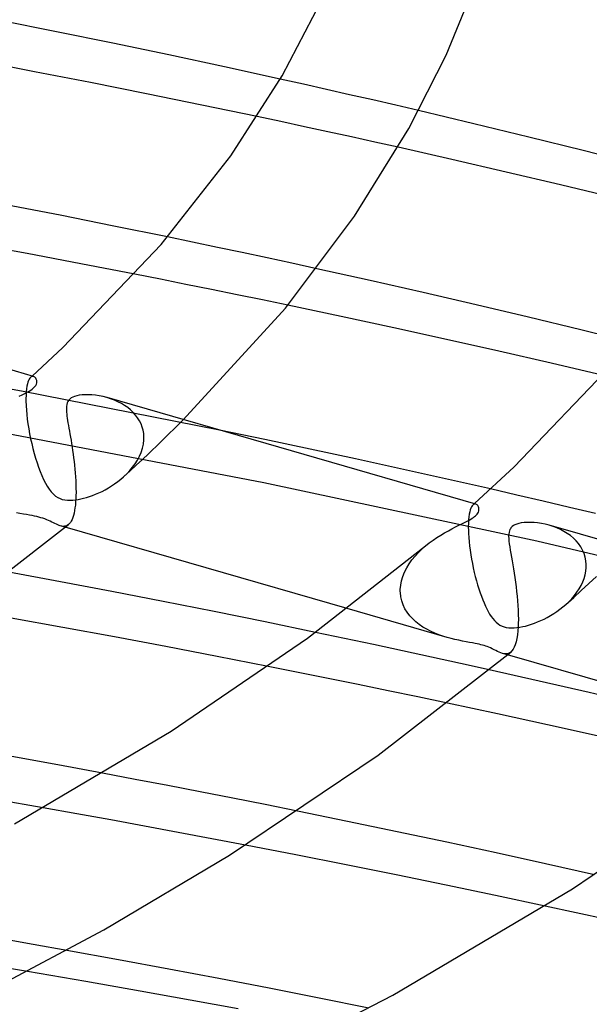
# Model space of a CAD drawing. Header units: millimetres. Extents: x -247 to 247, y -141 to 230.
# Tile 81 of 99: x 77 to 94, y 115 to 144. Entities that reach past the tile are written whole.
import ezdxf

# ---------------------------------------------------------------- set-up
doc = ezdxf.new("R2010")
doc.units = ezdxf.units.MM
doc.layers.add('HIDDEN', color=7, linetype='Continuous')
doc.layers.add('THICK', color=7, linetype='Continuous')

msp = doc.modelspace()

# ---------------------------------------------------------------- linework, layer by layer
at = {"layer": 'HIDDEN'}
for p, q in [((85.339, 142.387), (84.659, 142.539)), ((86.019, 142.234), (85.339, 142.387)), ((86.697, 142.08), (86.019, 142.234)), ((87.374, 141.925), (86.697, 142.08)), ((88.049, 141.769), (87.374, 141.925)), ((88.723, 141.612), (88.049, 141.769)), ((84.676, 141.288), (83.982, 141.435)), ((85.368, 141.139), (84.676, 141.288)), ((86.059, 140.99), (85.368, 141.139)), ((86.748, 140.839), (86.059, 140.99)), ((87.434, 140.688), (86.748, 140.839)), ((88.119, 140.535), (87.434, 140.688)), ((82.081, 137.747), (81.348, 137.899)), ((82.813, 137.594), (82.081, 137.747)), ((83.543, 137.44), (82.813, 137.594)), ((84.273, 137.284), (83.543, 137.44)), ((85.002, 137.126), (84.273, 137.284)), ((85.73, 136.967), (85.002, 137.126)), ((81.137, 136.655), (80.384, 136.804)), ((81.889, 136.505), (81.137, 136.655)), ((82.639, 136.354), (81.889, 136.505)), ((83.388, 136.201), (82.639, 136.354)), ((84.135, 136.048), (83.388, 136.201)), ((84.88, 135.893), (84.135, 136.048)), ((77.056, 133.372), (71.166, 134.437)), ((77.266, 133.684), (77.248, 133.637)), ((77.286, 133.723), (77.266, 133.684)), ((77.306, 133.754), (77.286, 133.723)), ((77.327, 133.777), (77.306, 133.754)), ((77.342, 133.788), (77.327, 133.777)), ((77.327, 133.777), (77.334, 133.783)), ((77.334, 133.783), (77.341, 133.789)), ((77.341, 133.789), (77.347, 133.795)), ((77.356, 133.796), (77.342, 133.788)), ((77.347, 133.795), (77.354, 133.801)), ((77.354, 133.801), (77.361, 133.807)), ((77.371, 133.802), (77.356, 133.796)), ((77.361, 133.807), (77.368, 133.813)), ((77.385, 133.804), (77.371, 133.802)), ((77.399, 133.803), (77.385, 133.804)), ((77.413, 133.8), (77.399, 133.803)), ((77.205, 133.436), (77.196, 133.349)), ((77.217, 133.513), (77.205, 133.436)), ((77.232, 133.58), (77.217, 133.513)), ((77.248, 133.637), (77.232, 133.58)), ((82.87, 132.225), (77.056, 133.372)), ((77.19, 133.25), (77.188, 133.142)), ((77.188, 133.142), (77.189, 133.023)), ((77.196, 133.349), (77.19, 133.25)), ((79.676, 133.144), (79.563, 133.18)), ((79.785, 133.103), (79.676, 133.144)), ((79.89, 133.056), (79.785, 133.103)), ((77.189, 133.023), (77.19, 133.009)), ((77.19, 133.009), (77.19, 132.995)), ((77.19, 132.995), (77.191, 132.981)), ((77.191, 132.981), (77.191, 132.966)), ((77.191, 132.966), (77.192, 132.952)), ((77.192, 132.952), (77.193, 132.937)), ((77.193, 132.937), (77.201, 132.813)), ((77.201, 132.813), (77.212, 132.682)), ((79.991, 133.004), (79.89, 133.056)), ((80.087, 132.947), (79.991, 133.004)), ((80.177, 132.884), (80.087, 132.947)), ((80.261, 132.816), (80.177, 132.884)), ((80.337, 132.743), (80.261, 132.816)), ((77.212, 132.682), (77.228, 132.546)), ((77.228, 132.546), (77.247, 132.406)), ((80.407, 132.666), (80.337, 132.743)), ((80.469, 132.584), (80.407, 132.666)), ((80.523, 132.497), (80.469, 132.584)), ((81.13, 131.857), (81.809, 132.531)), ((84.172, 130.677), (75.978, 132.241)), ((77.247, 132.406), (77.269, 132.263)), ((77.269, 132.263), (77.296, 132.117)), ((80.568, 132.407), (80.523, 132.497)), ((80.603, 132.314), (80.568, 132.407)), ((80.63, 132.219), (80.603, 132.314)), ((77.296, 132.117), (77.325, 131.972)), ((77.325, 131.972), (77.358, 131.826)), ((80.647, 132.122), (80.63, 132.219)), ((80.64, 131.814), (80.653, 131.938)), ((80.654, 132.023), (80.647, 132.122)), ((80.653, 131.938), (80.654, 131.952)), ((80.655, 132.009), (80.654, 132.023)), ((80.654, 131.966), (80.655, 131.981)), ((80.654, 131.952), (80.654, 131.966)), ((80.655, 131.995), (80.655, 132.009)), ((80.655, 131.981), (80.655, 131.995)), ((77.358, 131.826), (77.393, 131.681)), ((77.393, 131.681), (77.431, 131.538)), ((80.574, 131.57), (80.613, 131.691)), ((80.613, 131.691), (80.64, 131.814)), ((80.79, 131.527), (81.13, 131.857)), ((77.431, 131.538), (77.472, 131.399)), ((77.472, 131.399), (77.514, 131.263)), ((80.429, 131.191), (80.61, 131.359)), ((80.465, 131.342), (80.524, 131.454)), ((80.524, 131.454), (80.574, 131.57)), ((80.61, 131.359), (80.79, 131.527)), ((77.514, 131.263), (77.559, 131.133)), ((77.559, 131.133), (77.606, 131.007)), ((80.238, 131.033), (80.321, 131.132)), ((80.246, 131.024), (80.429, 131.191)), ((80.321, 131.132), (80.396, 131.234)), ((80.396, 131.234), (80.465, 131.342)), ((77.606, 131.007), (77.655, 130.888)), ((77.655, 130.888), (77.706, 130.775)), ((79.883, 130.71), (79.971, 130.779)), ((79.971, 130.779), (80.056, 130.852)), ((80.056, 130.852), (80.15, 130.94)), ((80.062, 130.857), (80.246, 131.024)), ((80.15, 130.94), (80.238, 131.033)), ((77.706, 130.775), (77.759, 130.67)), ((77.759, 130.67), (77.814, 130.573)), ((77.814, 130.573), (77.872, 130.485)), ((79.516, 130.474), (79.609, 130.527)), ((79.609, 130.527), (79.702, 130.584)), ((79.702, 130.584), (79.794, 130.645)), ((79.794, 130.645), (79.883, 130.71)), ((92.191, 128.965), (84.172, 130.677)), ((91.609, 130.315), (90.835, 130.494)), ((77.872, 130.485), (77.932, 130.408)), ((77.932, 130.408), (77.996, 130.341)), ((77.996, 130.341), (78.06, 130.287)), ((78.06, 130.287), (78.124, 130.245)), ((78.124, 130.245), (78.189, 130.213)), ((78.189, 130.213), (78.256, 130.19)), ((78.725, 130.186), (78.802, 130.201)), ((78.802, 130.201), (78.883, 130.221)), ((78.883, 130.221), (78.967, 130.244)), ((78.967, 130.244), (79.053, 130.272)), ((79.053, 130.272), (79.143, 130.304)), ((79.143, 130.304), (79.234, 130.34)), ((79.234, 130.34), (79.327, 130.38)), ((79.327, 130.38), (79.422, 130.425)), ((79.422, 130.425), (79.516, 130.474)), ((92.382, 130.136), (91.609, 130.315)), ((78.256, 130.19), (78.328, 130.174)), ((78.328, 130.174), (78.404, 130.165)), ((78.404, 130.165), (78.485, 130.162)), ((78.485, 130.162), (78.567, 130.166)), ((78.567, 130.166), (78.647, 130.174)), ((78.647, 130.174), (78.725, 130.186)), ((90.257, 129.931), (90.239, 129.881)), ((90.277, 129.971), (90.257, 129.931)), ((90.298, 130.003), (90.277, 129.971)), ((90.32, 130.027), (90.298, 130.003)), ((90.334, 130.038), (90.32, 130.027)), ((90.32, 130.027), (90.326, 130.033)), ((90.326, 130.033), (90.333, 130.039)), ((90.333, 130.039), (90.34, 130.045)), ((90.348, 130.046), (90.334, 130.038)), ((90.34, 130.045), (90.346, 130.051)), ((90.346, 130.051), (90.353, 130.057)), ((90.362, 130.051), (90.348, 130.046)), ((90.353, 130.057), (90.36, 130.063)), ((90.376, 130.053), (90.362, 130.051)), ((90.39, 130.053), (90.376, 130.053)), ((90.404, 130.05), (90.39, 130.053)), ((93.152, 129.955), (92.382, 130.136)), ((93.92, 129.772), (93.152, 129.955)), ((77.013, 129.777), (76.908, 129.798)), ((77.112, 129.758), (77.013, 129.777)), ((77.204, 129.741), (77.112, 129.758)), ((77.288, 129.726), (77.204, 129.741)), ((77.366, 129.711), (77.288, 129.726)), ((77.437, 129.697), (77.366, 129.711)), ((77.504, 129.682), (77.437, 129.697)), ((77.568, 129.667), (77.504, 129.682)), ((77.629, 129.65), (77.568, 129.667)), ((77.687, 129.633), (77.629, 129.65)), ((77.743, 129.613), (77.687, 129.633)), ((90.197, 129.676), (90.189, 129.588)), ((90.209, 129.753), (90.197, 129.676)), ((90.223, 129.822), (90.209, 129.753)), ((90.239, 129.881), (90.223, 129.822)), ((77.797, 129.592), (77.743, 129.613)), ((77.85, 129.57), (77.797, 129.592)), ((77.901, 129.546), (77.85, 129.57)), ((77.95, 129.522), (77.901, 129.546)), ((77.996, 129.499), (77.95, 129.522)), ((78.04, 129.477), (77.996, 129.499)), ((78.082, 129.456), (78.04, 129.477)), ((78.122, 129.438), (78.082, 129.456)), ((78.16, 129.423), (78.122, 129.438)), ((78.198, 129.411), (78.16, 129.423)), ((78.241, 129.401), (78.198, 129.411)), ((78.341, 129.369), (78.198, 129.411)), ((78.283, 129.396), (78.241, 129.401)), ((78.323, 129.398), (78.283, 129.396)), ((78.361, 129.406), (78.323, 129.398)), ((78.398, 129.422), (78.361, 129.406)), ((78.434, 129.446), (78.398, 129.422)), ((90.183, 129.492), (90.181, 129.386)), ((90.181, 129.386), (90.183, 129.272)), ((90.189, 129.588), (90.183, 129.492)), ((92.67, 129.393), (92.557, 129.429)), ((92.781, 129.351), (92.67, 129.393)), ((92.888, 129.303), (92.781, 129.351)), ((90.183, 129.272), (90.183, 129.258)), ((90.183, 129.258), (90.184, 129.244)), ((90.184, 129.244), (90.184, 129.23)), ((90.184, 129.23), (90.185, 129.215)), ((90.185, 129.215), (90.185, 129.201)), ((90.185, 129.201), (90.186, 129.186)), ((90.186, 129.186), (90.193, 129.069)), ((90.193, 129.069), (90.204, 128.946)), ((92.991, 129.249), (92.888, 129.303)), ((93.089, 129.189), (92.991, 129.249)), ((93.182, 129.123), (93.089, 129.189)), ((93.269, 129.051), (93.182, 129.123)), ((93.349, 128.973), (93.269, 129.051)), ((88.819, 128.725), (88.928, 128.822)), ((90.204, 128.946), (90.218, 128.82)), ((90.218, 128.82), (90.234, 128.692)), ((100.119, 127.082), (92.191, 128.965)), ((93.421, 128.888), (93.349, 128.973)), ((93.485, 128.798), (93.421, 128.888)), ((93.539, 128.701), (93.485, 128.798)), ((88.527, 128.408), (88.617, 128.518)), ((88.617, 128.518), (88.715, 128.624)), ((88.715, 128.624), (88.819, 128.725)), ((90.234, 128.692), (90.254, 128.562)), ((90.254, 128.562), (90.276, 128.432)), ((93.583, 128.6), (93.539, 128.701)), ((93.616, 128.495), (93.583, 128.6)), ((93.638, 128.385), (93.616, 128.495)), ((88.31, 128.052), (88.372, 128.174)), ((88.372, 128.174), (88.445, 128.293)), ((88.445, 128.293), (88.527, 128.408)), ((90.276, 128.432), (90.301, 128.302)), ((90.301, 128.302), (90.328, 128.173)), ((90.328, 128.173), (90.357, 128.045)), ((93.636, 128.081), (93.646, 128.187)), ((93.647, 128.272), (93.638, 128.385)), ((93.646, 128.187), (93.647, 128.201)), ((93.648, 128.258), (93.647, 128.272)), ((93.647, 128.216), (93.648, 128.23)), ((93.647, 128.201), (93.647, 128.216)), ((93.648, 128.244), (93.648, 128.258)), ((93.648, 128.23), (93.648, 128.244)), ((88.221, 127.798), (88.259, 127.926)), ((88.259, 127.926), (88.31, 128.052)), ((90.357, 128.045), (90.388, 127.919)), ((90.388, 127.919), (90.421, 127.796)), ((93.584, 127.867), (93.615, 127.974)), ((93.615, 127.974), (93.636, 128.081)), ((93.725, 127.718), (93.947, 127.924)), ((88.185, 127.542), (88.196, 127.67)), ((88.196, 127.67), (88.221, 127.798)), ((90.421, 127.796), (90.456, 127.675)), ((90.456, 127.675), (90.491, 127.559)), ((93.436, 127.556), (93.494, 127.657)), ((93.494, 127.657), (93.543, 127.761)), ((93.502, 127.512), (93.725, 127.718)), ((93.543, 127.761), (93.584, 127.867)), ((88.185, 127.528), (88.185, 127.542)), ((88.185, 127.513), (88.185, 127.528)), ((88.185, 127.498), (88.185, 127.513)), ((88.185, 127.484), (88.185, 127.498)), ((88.185, 127.469), (88.185, 127.484)), ((88.186, 127.454), (88.185, 127.469)), ((88.199, 127.328), (88.186, 127.454)), ((88.227, 127.207), (88.199, 127.328)), ((90.491, 127.559), (90.528, 127.447)), ((90.528, 127.447), (90.566, 127.341)), ((90.566, 127.341), (90.604, 127.239)), ((93.05, 127.103), (93.277, 127.307)), ((93.219, 127.271), (93.298, 127.363)), ((93.277, 127.307), (93.502, 127.512)), ((93.298, 127.363), (93.371, 127.458)), ((93.371, 127.458), (93.436, 127.556)), ((88.268, 127.09), (88.227, 127.207)), ((88.321, 126.977), (88.268, 127.09)), ((90.604, 127.239), (90.644, 127.144)), ((90.644, 127.144), (90.684, 127.054)), ((90.684, 127.054), (90.724, 126.97)), ((92.875, 126.959), (92.962, 127.027)), ((92.962, 127.027), (93.045, 127.098)), ((93.045, 127.098), (93.135, 127.182)), ((93.135, 127.182), (93.219, 127.271)), ((89.557, 126.131), (86.624, 126.978)), ((88.387, 126.871), (88.321, 126.977)), ((88.463, 126.771), (88.387, 126.871)), ((88.548, 126.678), (88.463, 126.771)), ((90.724, 126.97), (90.765, 126.892)), ((90.765, 126.892), (90.807, 126.819)), ((90.807, 126.819), (90.852, 126.751)), ((90.852, 126.751), (90.898, 126.688)), ((92.503, 126.722), (92.599, 126.776)), ((92.599, 126.776), (92.694, 126.834)), ((92.694, 126.834), (92.786, 126.895)), ((92.786, 126.895), (92.875, 126.959)), ((88.641, 126.592), (88.548, 126.678)), ((88.742, 126.512), (88.641, 126.592)), ((88.849, 126.438), (88.742, 126.512)), ((88.961, 126.372), (88.849, 126.438)), ((90.898, 126.688), (90.947, 126.63)), ((90.947, 126.63), (91, 126.578)), ((91, 126.578), (91.055, 126.533)), ((91.055, 126.533), (91.113, 126.496)), ((91.113, 126.496), (91.172, 126.467)), ((91.172, 126.467), (91.233, 126.444)), ((91.233, 126.444), (91.298, 126.428)), ((91.696, 126.433), (91.78, 126.449)), ((91.78, 126.449), (91.863, 126.468)), ((91.863, 126.468), (91.948, 126.491)), ((91.948, 126.491), (92.036, 126.519)), ((92.036, 126.519), (92.126, 126.551)), ((92.126, 126.551), (92.219, 126.587)), ((92.219, 126.587), (92.313, 126.627)), ((92.313, 126.627), (92.408, 126.672)), ((92.408, 126.672), (92.503, 126.722)), ((86.548, 126.102), (85.695, 126.281)), ((89.076, 126.313), (88.961, 126.372)), ((89.194, 126.259), (89.076, 126.313)), ((89.315, 126.211), (89.194, 126.259)), ((89.436, 126.169), (89.315, 126.211)), ((89.557, 126.131), (89.436, 126.169)), ((91.298, 126.428), (91.368, 126.417)), ((91.368, 126.417), (91.444, 126.413)), ((91.444, 126.413), (91.526, 126.414)), ((91.526, 126.414), (91.611, 126.421)), ((91.611, 126.421), (91.696, 126.433)), ((87.4, 125.921), (86.548, 126.102)), ((88.252, 125.738), (87.4, 125.921)), ((89.675, 126.099), (89.557, 126.131)), ((89.791, 126.071), (89.675, 126.099)), ((89.904, 126.047), (89.791, 126.071)), ((90.014, 126.025), (89.904, 126.047)), ((90.119, 126.005), (90.014, 126.025)), ((90.219, 125.987), (90.119, 126.005)), ((90.306, 125.971), (90.219, 125.987)), ((90.381, 125.956), (90.306, 125.971)), ((90.445, 125.943), (90.381, 125.956)), ((90.5, 125.931), (90.445, 125.943)), ((90.552, 125.919), (90.5, 125.931)), ((90.601, 125.906), (90.552, 125.919)), ((90.648, 125.892), (90.601, 125.906)), ((90.693, 125.877), (90.648, 125.892)), ((90.738, 125.861), (90.693, 125.877)), ((90.785, 125.843), (90.738, 125.861)), ((89.102, 125.553), (88.252, 125.738)), ((90.834, 125.822), (90.785, 125.843)), ((90.886, 125.798), (90.834, 125.822)), ((90.939, 125.772), (90.886, 125.798)), ((90.992, 125.746), (90.939, 125.772)), ((91.043, 125.72), (90.992, 125.746)), ((91.093, 125.697), (91.043, 125.72)), ((91.142, 125.677), (91.093, 125.697)), ((91.189, 125.661), (91.142, 125.677)), ((91.232, 125.65), (91.189, 125.661)), ((91.333, 125.619), (91.189, 125.66)), ((91.274, 125.646), (91.232, 125.65)), ((91.315, 125.647), (91.274, 125.646)), ((91.355, 125.656), (91.315, 125.647)), ((91.392, 125.673), (91.355, 125.656)), ((91.428, 125.697), (91.392, 125.673)), ((85.185, 125.105), (84.301, 125.281)), ((89.951, 125.366), (89.102, 125.553)), ((90.799, 125.178), (89.951, 125.366)), ((86.067, 124.927), (85.185, 125.105)), ((86.947, 124.748), (86.067, 124.927)), ((87.824, 124.567), (86.947, 124.748)), ((88.698, 124.384), (87.824, 124.567)), ((89.572, 124.2), (88.698, 124.384)), ((80.397, 121.962), (79.44, 122.143)), ((81.353, 121.78), (80.397, 121.962)), ((82.308, 121.596), (81.353, 121.78)), ((83.261, 121.409), (82.308, 121.596)), ((84.212, 121.22), (83.261, 121.409)), ((78.685, 120.948), (77.69, 121.125)), ((79.679, 120.769), (78.685, 120.948)), ((85.161, 121.029), (84.212, 121.22)), ((80.671, 120.588), (79.679, 120.769)), ((81.662, 120.404), (80.671, 120.588)), ((82.651, 120.218), (81.662, 120.404)), ((83.638, 120.03), (82.651, 120.218)), ((93.352, 118.041), (92.439, 118.239)), ((94.263, 117.841), (93.352, 118.041)), ((77.403, 117.112), (76.364, 117.292)), ((78.388, 116.937), (77.403, 117.112)), ((77.229, 116.314), (76.155, 116.494))]:
    msp.add_line(p, q, dxfattribs=at)
at = {"layer": 'THICK'}
for p, q in [((89.534, 143.245), (90.44, 145.462)), ((84.712, 142.63), (85.841, 144.79)), ((78.09, 143.928), (76.426, 144.259)), ((79.743, 143.591), (78.09, 143.928)), ((81.386, 143.247), (79.743, 143.591)), ((83.025, 142.897), (81.386, 143.247)), ((88.434, 141.086), (89.534, 143.245)), ((77.444, 142.755), (75.793, 143.069)), ((79.089, 142.435), (77.444, 142.755)), ((84.659, 142.539), (83.025, 142.897)), ((80.727, 142.108), (79.089, 142.435)), ((83.206, 140.288), (84.712, 142.63)), ((82.359, 141.774), (80.727, 142.108)), ((83.982, 141.435), (82.359, 141.774)), ((90.346, 141.227), (88.723, 141.612)), ((91.957, 140.836), (90.346, 141.227)), ((86.842, 138.513), (88.434, 141.086)), ((93.556, 140.44), (91.957, 140.836)), ((89.703, 140.176), (88.119, 140.535)), ((95.147, 140.038), (93.556, 140.44)), ((81.164, 137.682), (83.206, 140.288)), ((91.292, 139.808), (89.703, 140.176)), ((92.888, 139.43), (91.292, 139.808)), ((94.485, 139.043), (92.888, 139.43)), ((78.189, 138.536), (76.598, 138.845)), ((79.773, 138.22), (78.189, 138.536)), ((84.811, 135.808), (86.842, 138.513)), ((81.348, 137.899), (79.773, 138.22)), ((77.219, 137.411), (75.631, 137.705)), ((78.272, 134.654), (81.164, 137.682)), ((78.804, 137.11), (77.219, 137.411)), ((77.412, 133.801), (66.579, 136.928)), ((80.384, 136.804), (78.804, 137.11)), ((87.297, 136.62), (85.73, 136.967)), ((88.857, 136.266), (87.297, 136.62)), ((90.41, 135.907), (88.857, 136.266)), ((81.809, 132.531), (84.811, 135.808)), ((86.444, 135.563), (84.88, 135.893)), ((91.954, 135.542), (90.41, 135.907)), ((87.999, 135.227), (86.444, 135.563)), ((93.488, 135.172), (91.954, 135.542)), ((89.545, 134.887), (87.999, 135.227)), ((95.01, 134.798), (93.488, 135.172)), ((91.08, 134.541), (89.545, 134.887)), ((77.368, 133.813), (78.272, 134.654)), ((92.614, 134.189), (91.08, 134.541)), ((91.533, 131.149), (94.915, 134.686)), ((94.156, 133.826), (92.614, 134.189)), ((77.431, 133.792), (77.413, 133.8)), ((77.448, 133.78), (77.431, 133.792)), ((77.464, 133.765), (77.448, 133.78)), ((77.477, 133.747), (77.464, 133.765)), ((77.488, 133.726), (77.477, 133.747)), ((77.497, 133.703), (77.488, 133.726)), ((77.503, 133.678), (77.497, 133.703)), ((77.506, 133.649), (77.503, 133.678)), ((77.281, 133.37), (77.329, 133.4)), ((77.329, 133.4), (77.368, 133.427)), ((77.368, 133.427), (77.401, 133.454)), ((77.401, 133.454), (77.444, 133.496)), ((77.444, 133.496), (77.475, 133.538)), ((77.475, 133.538), (77.494, 133.578)), ((77.494, 133.578), (77.503, 133.615)), ((77.503, 133.615), (77.506, 133.649)), ((76.991, 133.218), (77.079, 133.261)), ((77.079, 133.261), (77.157, 133.301)), ((77.157, 133.301), (77.224, 133.337)), ((77.224, 133.337), (77.281, 133.37)), ((78.449, 133.107), (78.422, 133.067)), ((78.483, 133.142), (78.449, 133.107)), ((78.52, 133.169), (78.483, 133.142)), ((78.564, 133.194), (78.52, 133.169)), ((78.618, 133.216), (78.564, 133.194)), ((78.681, 133.234), (78.618, 133.216)), ((78.756, 133.249), (78.681, 133.234)), ((78.839, 133.259), (78.756, 133.249)), ((78.93, 133.264), (78.839, 133.259)), ((79.027, 133.264), (78.93, 133.264)), ((79.128, 133.258), (79.027, 133.264)), ((79.234, 133.247), (79.128, 133.258)), ((79.342, 133.231), (79.234, 133.247)), ((79.452, 133.208), (79.342, 133.231)), ((79.563, 133.18), (79.452, 133.208)), ((90.403, 130.051), (79.571, 133.178)), ((78.38, 132.921), (78.377, 132.866)), ((78.377, 132.866), (78.377, 132.81)), ((78.377, 132.81), (78.381, 132.754)), ((78.388, 132.973), (78.38, 132.921)), ((78.402, 133.022), (78.388, 132.973)), ((78.422, 133.067), (78.402, 133.022)), ((78.381, 132.754), (78.386, 132.697)), ((78.386, 132.697), (78.393, 132.638)), ((78.393, 132.638), (78.401, 132.575)), ((78.401, 132.575), (78.412, 132.508)), ((78.412, 132.508), (78.423, 132.436)), ((78.423, 132.436), (78.436, 132.361)), ((78.436, 132.361), (78.45, 132.281)), ((78.45, 132.281), (78.464, 132.198)), ((84.206, 131.948), (82.87, 132.225)), ((78.464, 132.198), (78.48, 132.111)), ((78.48, 132.111), (78.496, 132.019)), ((78.496, 132.019), (78.512, 131.924)), ((85.538, 131.666), (84.206, 131.948)), ((78.512, 131.924), (78.528, 131.826)), ((78.528, 131.826), (78.544, 131.725)), ((78.544, 131.725), (78.559, 131.622)), ((86.867, 131.38), (85.538, 131.666)), ((78.559, 131.622), (78.574, 131.517)), ((78.574, 131.517), (78.588, 131.41)), ((78.588, 131.41), (78.602, 131.301)), ((88.194, 131.089), (86.867, 131.38)), ((78.602, 131.301), (78.614, 131.19)), ((78.614, 131.19), (78.626, 131.078)), ((78.626, 131.078), (78.635, 130.965)), ((89.517, 130.794), (88.194, 131.089)), ((90.36, 130.063), (91.533, 131.149)), ((78.635, 130.965), (78.644, 130.851)), ((78.644, 130.851), (78.651, 130.737)), ((90.835, 130.494), (89.517, 130.794)), ((78.651, 130.737), (78.655, 130.624)), ((78.655, 130.624), (78.658, 130.511)), ((78.658, 130.511), (78.659, 130.4)), ((78.653, 130.206), (78.647, 130.112)), ((78.654, 130.22), (78.653, 130.206)), ((78.655, 130.235), (78.654, 130.22)), ((78.656, 130.264), (78.655, 130.249)), ((78.655, 130.249), (78.655, 130.235)), ((78.657, 130.293), (78.656, 130.278)), ((78.656, 130.278), (78.656, 130.264)), ((78.659, 130.4), (78.657, 130.293)), ((78.628, 129.937), (78.616, 129.858)), ((78.639, 130.022), (78.628, 129.937)), ((78.647, 130.112), (78.639, 130.022)), ((90.423, 130.042), (90.404, 130.05)), ((90.442, 130.028), (90.423, 130.042)), ((90.458, 130.011), (90.442, 130.028)), ((90.472, 129.99), (90.458, 130.011)), ((90.483, 129.966), (90.472, 129.99)), ((90.491, 129.94), (90.483, 129.966)), ((90.496, 129.911), (90.491, 129.94)), ((90.496, 129.88), (90.496, 129.911)), ((78.563, 129.655), (78.542, 129.601)), ((78.583, 129.717), (78.563, 129.655)), ((78.6, 129.784), (78.583, 129.717)), ((78.616, 129.858), (78.6, 129.784)), ((90.256, 129.61), (90.298, 129.636)), ((90.298, 129.636), (90.333, 129.659)), ((90.333, 129.659), (90.364, 129.682)), ((90.364, 129.682), (90.392, 129.704)), ((90.392, 129.704), (90.42, 129.731)), ((90.42, 129.731), (90.444, 129.758)), ((90.444, 129.758), (90.464, 129.787)), ((90.464, 129.787), (90.48, 129.817)), ((90.48, 129.817), (90.49, 129.848)), ((90.49, 129.848), (90.496, 129.88)), ((75.134, 126.893), (78.435, 129.447)), ((86.624, 126.978), (78.341, 129.369)), ((78.465, 129.476), (78.435, 129.447)), ((78.492, 129.511), (78.465, 129.476)), ((78.518, 129.552), (78.492, 129.511)), ((78.542, 129.601), (78.518, 129.552)), ((89.702, 129.326), (89.804, 129.379)), ((89.804, 129.379), (89.9, 129.427)), ((89.9, 129.427), (89.991, 129.472)), ((89.991, 129.472), (90.073, 129.513)), ((90.073, 129.513), (90.145, 129.55)), ((90.145, 129.55), (90.205, 129.582)), ((90.205, 129.582), (90.256, 129.61)), ((91.434, 129.35), (91.418, 129.327)), ((91.453, 129.372), (91.434, 129.35)), ((91.474, 129.392), (91.453, 129.372)), ((91.509, 129.419), (91.474, 129.392)), ((91.552, 129.442), (91.509, 129.419)), ((91.603, 129.464), (91.552, 129.442)), ((91.665, 129.483), (91.603, 129.464)), ((91.738, 129.498), (91.665, 129.483)), ((91.822, 129.508), (91.738, 129.498)), ((91.912, 129.514), (91.822, 129.508)), ((92.009, 129.514), (91.912, 129.514)), ((92.112, 129.509), (92.009, 129.514)), ((92.219, 129.498), (92.112, 129.509)), ((92.33, 129.481), (92.219, 129.498)), ((92.443, 129.458), (92.33, 129.481)), ((92.557, 129.429), (92.443, 129.458)), ((103.394, 126.3), (92.562, 129.427)), ((89.149, 128.992), (89.262, 129.069)), ((89.262, 129.069), (89.375, 129.141)), ((89.375, 129.141), (89.486, 129.208)), ((89.486, 129.208), (89.596, 129.269)), ((89.596, 129.269), (89.702, 129.326)), ((91.371, 129.171), (91.367, 129.109)), ((91.367, 129.109), (91.369, 129.039)), ((91.379, 129.223), (91.371, 129.171)), ((91.39, 129.265), (91.379, 129.223)), ((91.404, 129.299), (91.39, 129.265)), ((91.418, 129.327), (91.404, 129.299)), ((85.462, 126.111), (88.927, 128.821)), ((88.928, 128.822), (89.037, 128.909)), ((89.037, 128.909), (89.149, 128.992)), ((91.369, 129.039), (91.375, 128.962)), ((91.375, 128.962), (91.384, 128.88)), ((91.384, 128.88), (91.397, 128.791)), ((91.397, 128.791), (91.412, 128.696)), ((91.412, 128.696), (91.429, 128.596)), ((91.429, 128.596), (91.448, 128.49)), ((91.448, 128.49), (91.467, 128.38)), ((91.467, 128.38), (91.488, 128.264)), ((91.488, 128.264), (91.508, 128.143)), ((78.202, 127.766), (76.685, 128.047)), ((91.508, 128.143), (91.529, 128.018)), ((91.529, 128.018), (91.549, 127.889)), ((91.549, 127.889), (91.568, 127.756)), ((79.713, 127.479), (78.202, 127.766)), ((91.568, 127.756), (91.585, 127.621)), ((91.585, 127.621), (91.602, 127.484)), ((81.219, 127.187), (79.713, 127.479)), ((91.602, 127.484), (91.616, 127.346)), ((91.616, 127.346), (91.629, 127.208)), ((82.719, 126.89), (81.219, 127.187)), ((91.629, 127.208), (91.639, 127.069)), ((91.639, 127.069), (91.646, 126.932)), ((84.211, 126.588), (82.719, 126.89)), ((91.646, 126.932), (91.65, 126.798)), ((91.65, 126.798), (91.652, 126.668)), ((78.273, 126.425), (76.756, 126.698)), ((85.695, 126.281), (84.211, 126.588)), ((91.646, 126.455), (91.637, 126.325)), ((91.647, 126.469), (91.646, 126.455)), ((91.648, 126.484), (91.647, 126.469)), ((91.649, 126.513), (91.648, 126.498)), ((91.648, 126.498), (91.648, 126.484)), ((91.65, 126.542), (91.649, 126.527)), ((91.649, 126.527), (91.649, 126.513)), ((91.652, 126.668), (91.65, 126.542)), ((79.787, 126.147), (78.273, 126.425)), ((81.297, 125.863), (79.787, 126.147)), ((91.624, 126.206), (91.607, 126.097)), ((91.637, 126.325), (91.624, 126.206)), ((82.802, 125.574), (81.297, 125.863)), ((81.45, 123.379), (85.462, 126.111)), ((91.56, 125.916), (91.532, 125.844)), ((91.585, 126.001), (91.56, 125.916)), ((91.607, 126.097), (91.585, 126.001)), ((84.301, 125.281), (82.802, 125.574)), ((87.53, 122.669), (91.428, 125.698)), ((99.632, 123.223), (91.333, 125.619)), ((91.465, 125.735), (91.428, 125.698)), ((91.5, 125.784), (91.465, 125.735)), ((91.532, 125.844), (91.5, 125.784)), ((92.268, 124.846), (90.799, 125.178)), ((93.73, 124.51), (92.268, 124.846)), ((95.185, 124.168), (93.73, 124.51)), ((91.042, 123.884), (89.572, 124.2)), ((92.509, 123.563), (91.042, 123.884)), ((93.972, 123.237), (92.509, 123.563)), ((76.852, 120.657), (81.45, 123.379)), ((78.125, 122.386), (76.778, 122.63)), ((79.44, 122.143), (78.125, 122.386)), ((83.171, 119.735), (87.53, 122.669)), ((93.239, 118.742), (97.899, 121.917)), ((77.69, 121.125), (76.167, 121.391)), ((86.632, 120.728), (85.161, 121.029)), ((88.097, 120.423), (86.632, 120.728)), ((89.555, 120.113), (88.097, 120.423)), ((91.004, 119.799), (89.555, 120.113)), ((85.12, 119.743), (83.638, 120.03)), ((92.446, 119.48), (91.004, 119.799)), ((79.474, 117.539), (83.171, 119.735)), ((86.596, 119.452), (85.12, 119.743)), ((88.066, 119.155), (86.596, 119.452)), ((93.885, 119.156), (92.446, 119.48)), ((89.529, 118.855), (88.066, 119.155)), ((87.968, 115.621), (93.239, 118.742)), ((90.985, 118.55), (89.529, 118.855)), ((92.439, 118.239), (90.985, 118.55)), ((75.428, 115.385), (79.474, 117.539)), ((79.903, 116.662), (78.388, 116.937)), ((81.381, 116.387), (79.903, 116.662)), ((78.946, 116.021), (77.229, 116.314)), ((82.858, 116.107), (81.381, 116.387)), ((80.546, 115.741), (78.946, 116.021)), ((84.331, 115.822), (82.858, 116.107)), ((82.01, 115.477), (80.546, 115.741)), ((85.8, 115.531), (84.331, 115.822)), ((83.419, 115.218), (82.01, 115.477)), ((82.046, 112.58), (87.968, 115.621)), ((87.264, 115.236), (85.8, 115.531))]:
    msp.add_line(p, q, dxfattribs=at)

doc.saveas('drawing.dxf')
